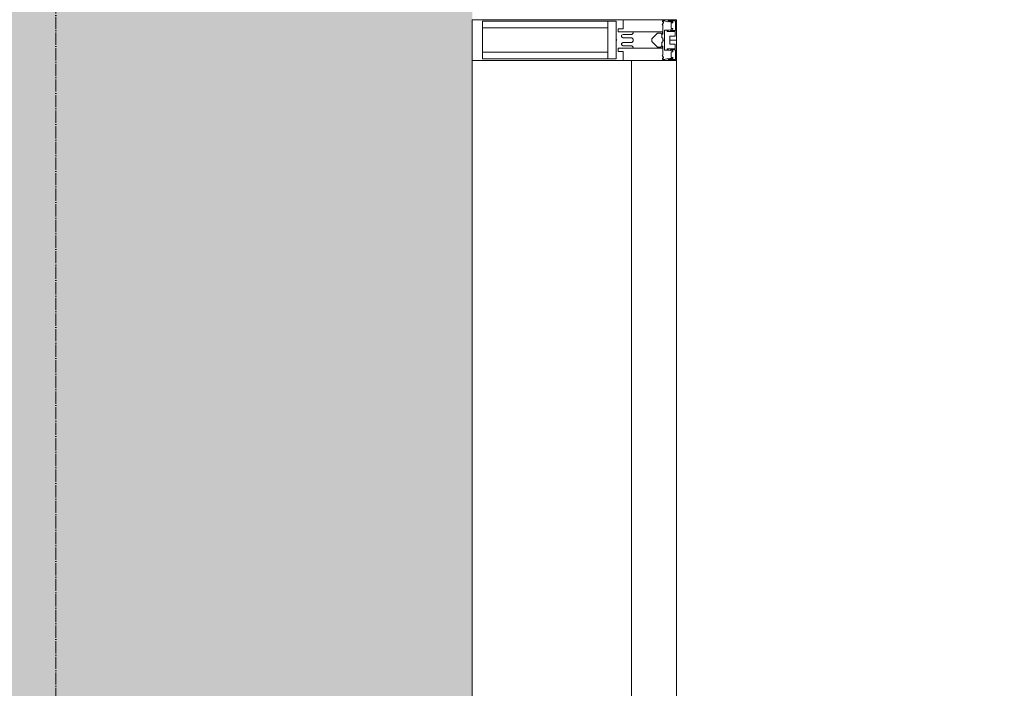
# Model space of a CAD drawing. Header units: millimetres. Extents: x -26888115 to 7466299, y -86687 to 22081.
# Tile 127 of 208: x 73074 to 74280, y -39263 to -38444. Entities that reach past the tile are written whole.
import ezdxf
from ezdxf import colors
from ezdxf.entities.mleader import LeaderData, LeaderLine
from ezdxf.math import Vec2, Vec3

# ---------------------------------------------------------------- set-up
doc = ezdxf.new("R2010")
doc.units = ezdxf.units.MM
doc.linetypes.add('-D1d1-15x02', pattern=[19, 15, -2, 0, -2])
doc.linetypes.add('DASHDOT', pattern=[25.4, 12.7, -6.35, 0, -6.35])
for name, color, linetype, lineweight in [('_0', 7, 'Continuous', 13), ('A-214-M_CURT_WALL', 7, 'Continuous', 5), ('A-215-M_CURT_PANEL', 7, 'Continuous', 5), ('dim_pot', 183, 'Continuous', 9), ('Z-060-M_DETAIL', 7, 'Continuous', 5), ('Оси', 7, 'Continuous', 5)]:
    doc.layers.add(name, color=color, linetype=linetype, lineweight=lineweight)
doc.layers.add('dim_razv', color=7, linetype='DASHDOT', lineweight=9, true_color=0x285228)
doc.styles.add('In tre', font='isocpeur.ttf', dxfattribs={"width": 0.8, "oblique": 10})

# ---------------------------------------------------------------- blocks, each defined once
blk = doc.blocks.new('System Panel - A_PAN_Glass-V13-50_AS_Plan_33_Пентхаус')
at = {"layer": 'A-215-M_CURT_PANEL'}
for p, q in [((780, 0), (-780, 0)), ((-780, 0), (-780, -55)), ((780, -55), (780, 0)), ((-780, -55), (780, -55))]:
    blk.add_line(p, q, dxfattribs=at)
blk = doc.blocks.new('Rectangular Mullion - R_StandardFrame_50Wx250H-3736125-50_AS_Plan_33_Пентхаус')
at = {"layer": 'A-214-M_CURT_WALL'}
blk.add_line((37450, 8925), (37450, 10485), dxfattribs=at)
blk = doc.blocks.new('Rectangular Mullion - 50Wx250H-V9-50_AS_Plan_33_Пентхаус')
at = {"layer": 'Z-060-M_DETAIL'}
for p, q in [((-25, 65.2), (-25, 250)), ((-25, 250), (0, 250)), ((25, 250), (0, 250)), ((25, 65.2), (25, 250)), ((-23, 237.3), (0, 237.3)), ((-23, 237.3), (-23, 73.6)), ((-14.9, 84), (-14.9, 237.3)), ((23, 237.3), (0, 237.3)), ((14.9, 84), (14.9, 237.3)), ((23, 237.3), (23, 73.6)), ((0, 84), (-23, 84)), ((-0.5, 73.6), (-23, 73.6)), ((0, 84), (23, 84)), ((0.5, 73.6), (23, 73.6)), ((-14, 65.2), (-25, 65.2)), ((-14, 71.3), (-14, 65.2)), ((-10, 71.3), (-14, 71.3)), ((-10, 53), (-10, 71.3)), ((-7, 65.2), (-5.9, 67.3)), ((-7, 65.2), (-7, 54.7)), ((-4.1, 67.3), (-5.9, 67.3)), ((-4.1, 67.3), (-2.9, 65.1)), ((-2.9, 65.1), (-2.9, 54.6)), ((4.1, 67.3), (2.9, 65.1)), ((2.9, 65.1), (2.9, 54.6)), ((4.1, 67.3), (5.9, 67.3)), ((7, 65.2), (5.9, 67.3)), ((7, 65.2), (7, 54.7)), ((10, 71.3), (14, 71.3)), ((10, 53), (10, 71.3)), ((14, 71.3), (14, 65.2)), ((14, 65.2), (25, 65.2)), ((-8.7, 53), (-10, 53)), ((-10, 53), (-10, 17)), ((-8.7, 53), (-7, 54.7)), ((-1.3, 53), (-2.9, 54.6)), ((0, 53), (-1.3, 53)), ((0, 53), (1.3, 53)), ((1.3, 53), (2.9, 54.6)), ((8.7, 53), (7, 54.7)), ((8.7, 53), (10, 53)), ((10, 53), (10, 17)), ((-8.5, 23), (-1.5, 30)), ((-1.5, 30), (0, 30)), ((1.5, 30), (0, 30)), ((8.5, 23), (1.5, 30)), ((-23.8, 14.6), (-25, 14.2)), ((-25, 0), (-25, 14.2)), ((-22.3, 17), (-23.8, 17)), ((-23.8, 17), (-23.8, 14.6)), ((-22.5, 10.6), (-23.8, 14.6)), ((-22.3, 17), (-22.3, 16)), ((-22.3, 16), (-21.3, 16)), ((-19, 17.6), (-21.3, 16)), ((-18.4, 16.6), (-19, 17.6)), ((-7.4, 16.6), (-18.4, 16.6)), ((-12.2, 9), (-12.2, 14.8)), ((-12.2, 14.8), (0, 14.8)), ((-10, 17), (-7.5, 17)), ((-8.5, 18.5), (-8.5, 23)), ((-7.5, 18.5), (-8.5, 18.5)), ((-7.5, 17), (-7.5, 18.5)), ((-7.4, 18), (-7.4, 16.6)), ((-2.6, 18), (-7.4, 18)), ((-2.6, 18), (-2.6, 16.8)), ((-2.6, 16.8), (0, 16.8)), ((2.6, 16.8), (0, 16.8)), ((0, 14.8), (0, 16.8)), ((0, 14.8), (0, 16.8)), ((12.2, 14.8), (0, 14.8)), ((2.6, 18), (2.6, 16.8)), ((2.6, 18), (7.4, 18)), ((7.4, 18), (7.4, 16.6)), ((7.4, 16.6), (18.4, 16.6)), ((7.5, 18.5), (8.5, 18.5)), ((7.5, 17), (7.5, 18.5)), ((10, 17), (7.5, 17)), ((8.5, 18.5), (8.5, 23)), ((12.2, 9), (12.2, 14.8)), ((18.4, 16.6), (19, 17.6)), ((19, 17.6), (21.3, 16)), ((22.3, 16), (21.3, 16)), ((22.3, 17), (22.3, 16)), ((22.3, 17), (23.8, 17)), ((22.5, 10.6), (23.8, 14.6)), ((23.8, 17), (23.8, 14.6)), ((23.8, 14.6), (25, 14.2)), ((25, 0), (25, 14.2)), ((-22.5, 10.6), (-23.7, 9.9)), ((-23.7, 1.3), (-23.7, 9.9)), ((-23.7, 1.3), (-11.8, 1.3)), ((-23.2, 10.2), (-22.5, 8)), ((-22.5, 8), (-22.5, 4.5)), ((-21.3, 4.5), (-22.5, 4.5)), ((-21.3, 4.5), (-21.3, 6.5)), ((-21.3, 6.5), (-14.2, 6.5)), ((-14.2, 6.5), (-14.2, 4.5)), ((-13.2, 4.5), (-14.2, 4.5)), ((-13.2, 4.5), (-12.2, 7.2)), ((-12.7, 7.6), (-11.3, 11.4)), ((-12.7, 7.6), (-11.8, 6.9)), ((-11.8, 1.3), (-11.8, 6.9)), ((-10.5, 11.2), (-11.3, 11.4)), ((-10.5, 1.5), (-10.5, 11.2)), ((-4.8, 1.5), (-10.5, 1.5)), ((0, 8), (-4.8, 8)), ((-4.8, 1.5), (-4.8, 8)), ((0, 0), (0, 8)), ((0, 8), (4.8, 8)), ((0, 0), (0, 8)), ((4.8, 1.5), (4.8, 8)), ((4.8, 1.5), (10.5, 1.5)), ((10.5, 11.2), (11.3, 11.4)), ((10.5, 1.5), (10.5, 11.2)), ((12.7, 7.6), (11.3, 11.4)), ((12.7, 7.6), (11.8, 6.9)), ((11.8, 1.3), (11.8, 6.9)), ((23.7, 1.3), (11.8, 1.3)), ((13.2, 4.5), (12.2, 7.2)), ((13.2, 4.5), (14.2, 4.5)), ((21.3, 6.5), (14.2, 6.5)), ((14.2, 6.5), (14.2, 4.5)), ((21.3, 4.5), (21.3, 6.5)), ((21.3, 4.5), (22.5, 4.5)), ((22.5, 10.6), (23.7, 9.9)), ((23.2, 10.2), (22.5, 8)), ((22.5, 8), (22.5, 4.5)), ((23.7, 1.3), (23.7, 9.9)), ((-25, 0), (0, 0)), ((25, 0), (0, 0))]:
    blk.add_line(p, q, dxfattribs=at)
for centre, start, end in [((-0.5, 73.1), 360, 90), ((0.5, 73.1), 90, 180)]:
    blk.add_arc(centre, 0.5, start, end, dxfattribs=at)
blk = doc.blocks.new('Rectangular Mullion - R_StandardFrame_50Wx250H-4321569-50_AS_Plan_33_Пентхаус')
at = {"layer": 'A-214-M_CURT_WALL', "lineweight": 9}
for p, q in [((0, 250), (-50, 250)), ((-50, 250), (-50, 0)), ((0, 0), (0, 250)), ((-50, 0), (0, 0))]:
    blk.add_line(p, q, dxfattribs=at)
blk = doc.blocks.new('RST_AR_KMN_R22_B1_FCD_rvt-1-50_AS_Plan_33_Пентхаус')
at = {"layer": 'A-214-M_CURT_WALL', "lineweight": 5, "extrusion": (0, 0, -1), "rotation": 270}
blk.add_blockref('Rectangular Mullion - 50Wx250H-V9-50_AS_Plan_33_Пентхаус', (-37700, 10510), dxfattribs=at)
at = {"layer": 'A-214-M_CURT_WALL', "lineweight": 5, "rotation": 90}
blk.add_blockref('Rectangular Mullion - R_StandardFrame_50Wx250H-4321569-50_AS_Plan_33_Пентхаус', (37700, 10535), dxfattribs=at)
at = {"layer": 'A-214-M_CURT_WALL', "lineweight": 5}
blk.add_blockref('Rectangular Mullion - R_StandardFrame_50Wx250H-3736125-50_AS_Plan_33_Пентхаус', (0, 0), dxfattribs=at)
at = {"layer": 'A-215-M_CURT_PANEL', "lineweight": 5, "rotation": 270}
blk.add_blockref('System Panel - A_PAN_Glass-V13-50_AS_Plan_33_Пентхаус', (37700, 9705), dxfattribs=at)

msp = doc.modelspace()

# ---------------------------------------------------------------- hatches: boundary and pattern name
at = {"layer": '_0', "transparency": 33554534}
h = msp.add_hatch(color=252, dxfattribs=at)
h.dxf.hatch_style = 1
h.paths.add_polyline_path([(35678, -49484.4), (73628, -49484.4), (73628, -19534.4), (35678, -19534.4)])
h.paths.add_polyline_path([(44578, -40979.4), (44578, -34929.4), (49428, -34929.4), (49428, -36429.4), (51078, -36429.4), (51078, -30029.4), (49428, -30029.4), (49428, -30823.8), (44578, -30823.8), (44578, -28029.4), (64728, -28029.4), (64728, -32969.4), (62778, -32969.4), (62778, -31029.4), (59878, -31029.4), (59878, -30029.4), (58578, -30029.4), (58578, -38979.4), (64728, -38979.4), (64728, -40979.4)], flags=16)

# ---------------------------------------------------------------- linework, layer by layer
at = {"layer": 'Оси', "linetype": '-D1d1-15x02'}
msp.add_line((73118, -51768.8), (73118, -18492.1), dxfattribs=at)

# ---------------------------------------------------------------- block references
at = {"lineweight": 5}
msp.add_blockref('RST_AR_KMN_R22_B1_FCD_rvt-1-50_AS_Plan_33_Пентхаус', (36178, -48979.4), dxfattribs=at)

# ---------------------------------------------------------------- next in the draw order: leaders
at = {"layer": 'dim_pot', "color": 0, "linetype": 'ByBlock'}
ml = msp.add_multileader_mtext('Standard', dxfattribs=at)
ml.set_content('Подвесной потолок ГКЛ', style='In tre')
ml.set_leader_properties()
ml.build(insert=Vec2(0, 0))
ml.multileader.update_dxf_attribs({"text_left_attachment_type": 6, "text_right_attachment_type": 6, "dogleg_length": 1, "arrow_head_size": 0, "scale": 50})
ctx = ml.context
ctx.base_point, ctx.scale, ctx.char_height, ctx.arrow_head_size, ctx.landing_gap_size, ctx.plane_origin = Vec3(55815.3, -42128.2), 50, 200, 0, 4.5, Vec3(62627.1, -37288.3)
ctx.left_attachment, ctx.right_attachment = 6, 6
notes = []
notes.append((ctx, [(1, (1, 1, 0), (55765.3, -42128.2), (1, 0), 50, [(1, [(55242.6, -38490.6)], 0, [])])]))
ctx.mtext.insert, ctx.mtext.width, ctx.mtext.defined_height, ctx.mtext.flow_direction = Vec3(55819.8, -41888.2), 3092.716, 696.6, 5
ctx.mtext.has_bg_fill, ctx.mtext.bg_color, ctx.mtext.bg_scale_factor, ctx.mtext.bg_transparency, ctx.mtext.use_window_bg_color = 1, -1027028792, 1.5, 0, 1
for ctx, leaders in notes:
    for number, flags, end, landing, length, lines in leaders:
        leader = LeaderData()
        leader.index, (leader.has_last_leader_line, leader.has_dogleg_vector, leader.attachment_direction) = number, flags
        leader.last_leader_point, leader.dogleg_vector, leader.dogleg_length = Vec3(end), Vec3(landing), length
        for number, points, colour, breaks in lines:
            line = LeaderLine()
            line.index, line.vertices, line.color, line.breaks = number, Vec3.list(points), colors.encode_raw_color(colour), breaks
            leader.lines.append(line)
        ctx.leaders.append(leader)

# ---------------------------------------------------------------- next in the draw order: leaders
ml = msp.add_multileader_mtext('Standard', dxfattribs=at)
ml.set_content('Лючок 500х500 для обслуживания модулей управления клапанами, расположение уточнить по месту', style='In tre')
ml.set_leader_properties()
ml.build(insert=Vec2(0, 0))
ml.multileader.update_dxf_attribs({"text_left_attachment_type": 6, "text_right_attachment_type": 6, "dogleg_length": 1, "arrow_head_size": 0, "scale": 50})
ctx = ml.context
ctx.base_point, ctx.scale, ctx.char_height, ctx.arrow_head_size, ctx.landing_gap_size, ctx.plane_origin = Vec3(49911.4, -42132), 50, 200, 0, 4.5, Vec3(56771.2, -37292)
ctx.left_attachment, ctx.right_attachment = 6, 6
notes = []
notes.append((ctx, [(0, (1, 1, 0), (52405.7, -42132), (-1, 0), 50, [(1, [(54178, -38729.4)], 0, [])])]))
ctx.mtext.insert, ctx.mtext.width, ctx.mtext.defined_height, ctx.mtext.flow_direction = Vec3(49915.9, -41872), 2494.153, 696.6, 5
ctx.mtext.has_bg_fill, ctx.mtext.bg_color, ctx.mtext.bg_scale_factor, ctx.mtext.bg_transparency, ctx.mtext.use_window_bg_color = 1, -1027028792, 1.5, 0, 1
for ctx, leaders in notes:
    for number, flags, end, landing, length, lines in leaders:
        leader = LeaderData()
        leader.index, (leader.has_last_leader_line, leader.has_dogleg_vector, leader.attachment_direction) = number, flags
        leader.last_leader_point, leader.dogleg_vector, leader.dogleg_length = Vec3(end), Vec3(landing), length
        for number, points, colour, breaks in lines:
            line = LeaderLine()
            line.index, line.vertices, line.color, line.breaks = number, Vec3.list(points), colors.encode_raw_color(colour), breaks
            leader.lines.append(line)
        ctx.leaders.append(leader)

# ---------------------------------------------------------------- next in the draw order: leaders
ml = msp.add_multileader_mtext('Standard', dxfattribs=at)
ml.set_content('Окраска конструкций перекрытия за подвесными потолками, цвет RAL9016', style='In tre')
ml.set_leader_properties()
ml.build(insert=Vec2(0, 0))
ml.multileader.update_dxf_attribs({"text_left_attachment_type": 6, "text_right_attachment_type": 6, "dogleg_length": 1, "arrow_head_size": 0, "scale": 50})
ctx = ml.context
ctx.base_point, ctx.scale, ctx.char_height, ctx.arrow_head_size, ctx.landing_gap_size, ctx.plane_origin = Vec3(59372.2, -37461.4), 50, 200, 0, 4.5, Vec3(66184, -32621.5)
ctx.left_attachment, ctx.right_attachment = 6, 6
notes = []
notes.append((ctx, [(1, (1, 1, 0), (59322.2, -37461.4), (1, 0), 50, [(1, [(55909.6, -38935.5)], 0, [])])]))
ctx.mtext.insert, ctx.mtext.width, ctx.mtext.defined_height, ctx.mtext.flow_direction = Vec3(59376.7, -37221.4), 3092.716, 696.6, 5
ctx.mtext.has_bg_fill, ctx.mtext.bg_color, ctx.mtext.bg_scale_factor, ctx.mtext.bg_transparency, ctx.mtext.use_window_bg_color = 1, -1027028792, 1.5, 0, 1
for ctx, leaders in notes:
    for number, flags, end, landing, length, lines in leaders:
        leader = LeaderData()
        leader.index, (leader.has_last_leader_line, leader.has_dogleg_vector, leader.attachment_direction) = number, flags
        leader.last_leader_point, leader.dogleg_vector, leader.dogleg_length = Vec3(end), Vec3(landing), length
        for number, points, colour, breaks in lines:
            line = LeaderLine()
            line.index, line.vertices, line.color, line.breaks = number, Vec3.list(points), colors.encode_raw_color(colour), breaks
            leader.lines.append(line)
        ctx.leaders.append(leader)

# ---------------------------------------------------------------- next in the draw order: leaders
at = {"layer": 'dim_razv', "color": 0, "linetype": 'ByBlock'}
ml = msp.add_multileader_mtext('Standard', dxfattribs=at)
ml.set_content('Плитка керамогранитная, настенная', style='In tre')
ml.set_leader_properties()
ml.build(insert=Vec2(0, 0))
ml.multileader.update_dxf_attribs({"text_left_attachment_type": 6, "text_right_attachment_type": 6, "dogleg_length": 1, "arrow_head_size": 0, "scale": 50})
ctx = ml.context
ctx.base_point, ctx.scale, ctx.char_height, ctx.arrow_head_size, ctx.landing_gap_size, ctx.plane_origin = Vec3(61529.6, -37535.3), 50, 200, 0, 4.5, Vec3(63238.2, -37706.1)
ctx.left_attachment, ctx.right_attachment = 6, 6
notes = []
notes.append((ctx, [(1, (1, 1, 0), (61479.6, -37535.3), (1, 0), 50, [(1, [(60706.9, -39279.4)], 0, [])])]))
ctx.mtext.insert, ctx.mtext.width, ctx.mtext.defined_height, ctx.mtext.flow_direction = Vec3(61534.1, -37295.3), 3092.716, 696.6, 5
ctx.mtext.has_bg_fill, ctx.mtext.bg_color, ctx.mtext.bg_scale_factor, ctx.mtext.bg_transparency, ctx.mtext.use_window_bg_color = 1, -1027028792, 1.5, 0, 1
for ctx, leaders in notes:
    for number, flags, end, landing, length, lines in leaders:
        leader = LeaderData()
        leader.index, (leader.has_last_leader_line, leader.has_dogleg_vector, leader.attachment_direction) = number, flags
        leader.last_leader_point, leader.dogleg_vector, leader.dogleg_length = Vec3(end), Vec3(landing), length
        for number, points, colour, breaks in lines:
            line = LeaderLine()
            line.index, line.vertices, line.color, line.breaks = number, Vec3.list(points), colors.encode_raw_color(colour), breaks
            leader.lines.append(line)
        ctx.leaders.append(leader)

doc.saveas('drawing.dxf')
